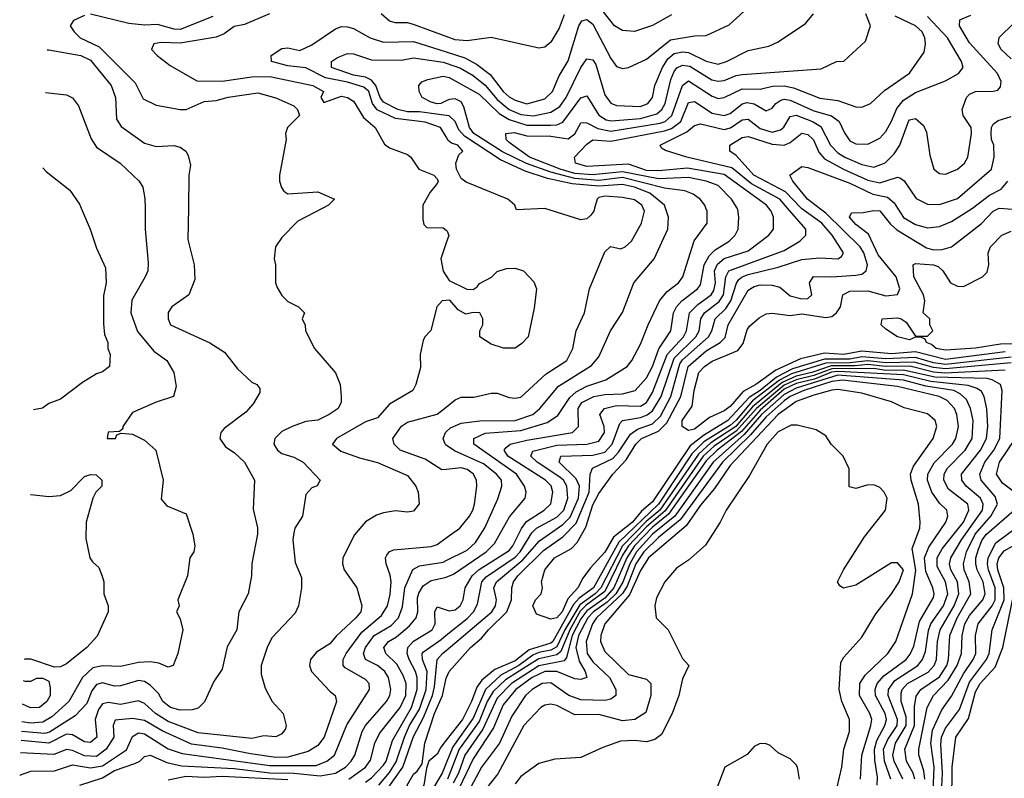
# Model space of a CAD drawing. Header units: inches. Extents: x 2348341 to 2479810, y 460419 to 613669.
# Tile 147 of 256: x 2348573 to 2351867, y 528093 to 530630. Entities that reach past the tile are written whole.
import ezdxf

# ---------------------------------------------------------------- set-up
doc = ezdxf.new("R2010")
doc.units = ezdxf.units.IN
doc.header["$MEASUREMENT"] = 0
for name, color, linetype in [('C3542', 7, 'Continuous'), ('C3543', 7, 'Continuous'), ('C3552', 7, 'Continuous'), ('C3553', 7, 'Continuous')]:
    doc.layers.add(name, color=color, linetype=linetype)

msp = doc.modelspace()

# ---------------------------------------------------------------- linework, layer by layer
at = {"layer": 'C3542', "color": 2}
for points, elevation in [([(2349586.6, 530000), (2349503.1, 529956.9), (2349450, 529902), (2349429, 529871), (2349424, 529830), (2349428.7, 529810), (2349428.7, 529750), (2349434.6, 529734.6), (2349450, 529708), (2349470, 529688), (2349506, 529670), (2349526, 529650), (2349518, 529630), (2349528, 529608), (2349528.7, 529590), (2349559, 529530), (2349629.4, 529449.4), (2349645.2, 529410), (2349649, 529370), (2349648.7, 529351.3), (2349638, 529330), (2349608.7, 529310), (2349570, 529290.7), (2349530, 529286.4), (2349484, 529270), (2349450, 529253), (2349426, 529230), (2349422.7, 529210), (2349435.1, 529190), (2349450, 529179.6), (2349490, 529167.3), (2349521.2, 529150), (2349578, 529090), (2349568.4, 529071.6), (2349550, 529064.7), (2349530, 529042), (2349519, 528970), (2349494, 528930), (2349490, 528914), (2349486.6, 528890), (2349494.5, 528814.5), (2349515.5, 528764.5), (2349516, 528730), (2349505.2, 528670), (2349494.2, 528645.8), (2349416.9, 528563.1), (2349400.7, 528530), (2349380.9, 528470), (2349380.9, 528440.9), (2349394, 528394), (2349418, 528350), (2349454, 528310), (2349464, 528270), (2349462, 528258), (2349450, 528242), (2349430, 528231.3), (2349390, 528234.8), (2349350, 528226), (2349170, 528245.3), (2349070, 528282.8), (2349027, 528310), (2348990, 528343.1), (2348970, 528352.2), (2348910, 528339.6), (2348870, 528346.5), (2348850, 528342), (2348836.5, 528323.5), (2348825.7, 528290), (2348831.1, 528230), (2348810, 528212.7), (2348790, 528215.3), (2348750, 528237.8), (2348730, 528240.2), (2348670, 528210.2), (2348577.5, 528219.8)], 126), ([(2349137.4, 530000), (2349135.5, 529895.5), (2349157.2, 529810), (2349158.6, 529761.4), (2349139, 529710), (2349082, 529670), (2349069.4, 529650.6), (2349069.3, 529629.3), (2349078, 529610), (2349209.4, 529549.4), (2349258.6, 529518.6), (2349302, 529462), (2349350, 529418), (2349366, 529410), (2349376.4, 529396.4), (2349376.4, 529383.6), (2349354.6, 529345.4), (2349330, 529318), (2349256.6, 529263.4), (2349246, 529250), (2349242.7, 529230), (2349261.6, 529201.6), (2349290, 529182.7), (2349325.2, 529150), (2349359, 529090), (2349353.6, 528993.6), (2349368.9, 528931.1), (2349369, 528910), (2349349.1, 528810.9), (2349348.7, 528770), (2349337.2, 528710), (2349306, 528650), (2349299, 528590), (2349267.5, 528532.5), (2349250, 528458), (2349222.9, 528417.1), (2349191.7, 528348.3), (2349170, 528327.3), (2349150, 528322), (2349110, 528321.3), (2349077.3, 528330), (2349052.4, 528350), (2349037.1, 528377.1), (2349010, 528404.9), (2348990, 528417), (2348970, 528420.3), (2348910, 528402.4), (2348890, 528401.6), (2348850, 528412), (2348830, 528406.4), (2348814.7, 528385.3), (2348797.1, 528342.9), (2348758.2, 528301.8), (2348673, 528247.1), (2348657.1, 528242.9), (2348578.6, 528250)], 130), ([(2348992.3, 530000), (2348992.7, 529930), (2349003.2, 529816.8), (2349001.2, 529790), (2348992.7, 529770), (2348947.9, 529692.1), (2348945.1, 529650), (2348967.2, 529587.2), (2349022, 529522), (2349065.2, 529490), (2349089, 529450), (2349096.5, 529403.5), (2349088, 529370), (2349030, 529351), (2348950, 529316), (2348918, 529270), (2348918, 529262), (2348907.3, 529252.7), (2348869.1, 529250.9), (2348866, 529230), (2348894, 529230), (2348898, 529242), (2348912.7, 529247.3), (2348950, 529244), (2348990, 529224), (2349029, 529190), (2349053.2, 529090), (2349046, 529026), (2349064.7, 529004.7), (2349130, 528978), (2349152.7, 528910), (2349159, 528870), (2349155.3, 528850), (2349142, 528830), (2349134, 528770), (2349102, 528690), (2349106, 528670), (2349098, 528650), (2349110, 528626), (2349119, 528590), (2349102, 528510), (2349086, 528470), (2349070, 528464.7), (2349038, 528478), (2349010, 528482), (2348970, 528480.3), (2348910, 528467.2), (2348850, 528469), (2348817.6, 528462.4), (2348783, 528430), (2348736.9, 528350), (2348681.1, 528298.9), (2348650, 528280.2), (2348610, 528277.8), (2348579.8, 528281.6)], 134), ([(2348778.5, 530000), (2348808.7, 529930), (2348830, 529866), (2348860.4, 529800.4), (2348862, 529750), (2348853.6, 529706.4), (2348852.9, 529612.9), (2348857.2, 529577.2), (2348868, 529550), (2348868, 529530), (2348875.3, 529510), (2348874, 529470), (2348850, 529452), (2348830, 529446), (2348783.2, 529416.8), (2348710, 529361), (2348670, 529346), (2348649.1, 529330.9), (2348619.5, 529324.8)], 138), ([(2349921.4, 530000), (2349922, 529962), (2349925.2, 529945.2), (2349935.3, 529935.3), (2349990, 529934), (2350000, 529925.7)], 122), ([(2350000, 529883.5), (2349982, 529830), (2349989.3, 529789.3), (2350000, 529773.1)], 122), ([(2350000, 529690.9), (2349986, 529690), (2349968, 529670), (2349948.9, 529591.1), (2349928, 529570), (2349923.1, 529556.9), (2349913.2, 529510), (2349913.6, 529466.4), (2349898, 529410), (2349888, 529390), (2349810, 529344), (2349770, 529299.1), (2349730, 529284.9), (2349633.2, 529230), (2349619, 529210), (2349647.2, 529187.2), (2349710, 529164.5), (2349770, 529149.3), (2349870, 529105.2), (2349898, 529070), (2349906, 529050), (2349909.1, 529010.9), (2349890, 528986), (2349870, 528982.8), (2349830, 528987.3), (2349790, 528980.7), (2349767, 528973), (2349729.4, 528950.6), (2349692.5, 528907.5), (2349654, 528830), (2349653.2, 528810), (2349659, 528790), (2349701.2, 528730), (2349718, 528670), (2349714, 528650), (2349698, 528630), (2349631.3, 528568.7), (2349610, 528542.8), (2349565.6, 528514.4), (2349546, 528490), (2349542.7, 528470), (2349549, 528450), (2349610, 528384), (2349628.7, 528370), (2349633.2, 528350), (2349591.5, 528230), (2349570, 528203), (2349537.8, 528182.2), (2349470, 528164.1), (2349430, 528162.7), (2349345.6, 528174.4), (2349250, 528193.8), (2349147.3, 528207.3), (2349050, 528251.3), (2348990, 528286), (2348950, 528292.6), (2348892.3, 528287.7), (2348886, 528270), (2348888.2, 528230), (2348862.3, 528190), (2348830, 528166.2), (2348790, 528168.3), (2348750, 528185.5), (2348730, 528188.9), (2348687.6, 528172.4), (2348575.9, 528178.5)], 122), ([(2350000, 529126.2), (2349984.7, 529124.7), (2349930, 529160.5), (2349846, 529190), (2349825.2, 529210), (2349821.2, 529230), (2349849.8, 529270.2), (2349870, 529283.8), (2349969.7, 529310.3), (2350000, 529334.8)], 118), ([(2350000, 529207.3), (2349996.2, 529210), (2349989.6, 529230), (2349997.6, 529250), (2350000, 529252.2)], 114), ([(2348608.8, 529042.6), (2348610, 529042.7), (2348670, 529036), (2348710, 529039), (2348744, 529056), (2348790, 529102), (2348810, 529108.7), (2348828.4, 529108.4), (2348848, 529090), (2348848, 529070), (2348828, 529050), (2348818, 529030), (2348795.3, 528950), (2348794.6, 528894.6), (2348808, 528830), (2348816.4, 528816.4), (2348838, 528798), (2348849.1, 528769.1), (2348854, 528750), (2348854, 528710), (2348869.2, 528670), (2348869.3, 528650), (2348831.9, 528568.1), (2348797.2, 528530), (2348730, 528476), (2348710, 528466), (2348690, 528464.7), (2348610, 528491.3), (2348590, 528491.3), (2348587.8, 528489.9)], 138), ([(2348573, 528102.3), (2348575.9, 528104.1), (2348610, 528116.4), (2348690, 528118), (2348750, 528137.8), (2348810, 528127.5), (2348850, 528135), (2348930, 528188.4), (2348950, 528233), (2348970, 528245.3), (2348990, 528241.5), (2349070, 528191.6), (2349116.3, 528176.3), (2349410, 528135.5), (2349564.7, 528135.3), (2349600.9, 528150), (2349625.6, 528170), (2349667.7, 528272.3), (2349743.7, 528390), (2349742, 528410), (2349730, 528423.7), (2349662, 528462), (2349655.1, 528470), (2349655.4, 528490), (2349665.4, 528510), (2349718.1, 528581.9), (2349783, 528637), (2349804, 528670), (2349812.7, 528707.3), (2349815.8, 528750), (2349812.9, 528772.9), (2349799.3, 528810), (2349797.2, 528830), (2349800.9, 528839.1), (2349808.7, 528850), (2349823.3, 528856.7), (2349950, 528868.5), (2349970, 528874.9), (2350000, 528896.9)], 118), ([(2348774, 528070), (2348850, 528094.9), (2348890, 528118.8), (2348958, 528142), (2348974.5, 528150), (2348990, 528165.5), (2349010, 528170.4), (2349065.6, 528145.6), (2349114.6, 528134.6), (2349290, 528125.5), (2349410, 528111.3), (2349489.6, 528109.6), (2349578.7, 528101.3), (2349630, 528110.2), (2349662.4, 528130), (2349682.4, 528150), (2349694.3, 528170), (2349718.9, 528250), (2349729.7, 528270), (2349800.5, 528350), (2349811.5, 528370), (2349815.1, 528390), (2349806.6, 528430), (2349794.7, 528450), (2349770, 528469.7), (2349729.4, 528490), (2349723, 528510), (2349729.8, 528530), (2349758.9, 528570), (2349816.1, 528603.9), (2349840.4, 528630), (2349854.1, 528665.9), (2349861.5, 528730), (2349888.5, 528791.6), (2349910, 528803.7), (2349990, 528816), (2350000, 528821.1)], 114), ([(2349673.6, 528090), (2349729.7, 528130), (2349746.5, 528153.5), (2349761.1, 528210), (2349777, 528243), (2349846, 528330), (2349864.8, 528370), (2349866.2, 528410), (2349856.4, 528436.4), (2349834.3, 528474.3), (2349797.6, 528510), (2349791.6, 528530), (2349807.3, 528550), (2349833.7, 528566.3), (2349876.8, 528603.2), (2349898.9, 528630), (2349904.8, 528650), (2349903.8, 528696.2), (2349908, 528712), (2349923.2, 528736.8), (2349950, 528754.3), (2349995.8, 528764.2), (2350000, 528765.9)], 110), ([(2349730, 528080.2), (2349750, 528094), (2349790, 528136.5), (2349799.3, 528150), (2349820.6, 528219.4), (2349884, 528330), (2349902.3, 528390), (2349902.8, 528430), (2349897.6, 528450), (2349875.6, 528490), (2349869.7, 528510), (2349871.2, 528530), (2349890, 528551.8), (2349953, 528590), (2349962.4, 528610), (2349962, 528650), (2349970, 528666), (2350000, 528656)], 106), ([(2349774, 528070), (2349810, 528112.4), (2349832.4, 528147.6), (2349860.6, 528230), (2349877.3, 528270), (2349910, 528324.6), (2349932.5, 528390), (2349936.2, 528450), (2349920.3, 528490), (2349919.8, 528510), (2349923.8, 528516.2), (2349982.6, 528557.4), (2350000, 528571.4)], 102), ([(2349794.7, 528045.3), (2349854.8, 528130), (2349890, 528232.2), (2349923.6, 528296.4), (2349953.6, 528370), (2349960.8, 528399.2), (2349969.8, 528490.2), (2349987.6, 528510), (2350000, 528520.5)], 98), ([(2348585.1, 528420.4), (2348590, 528418), (2348610, 528418), (2348630, 528428), (2348650, 528428), (2348670, 528418), (2348675.5, 528395.5), (2348674.5, 528370), (2348663.7, 528350), (2348639, 528330), (2348608.9, 528328.9), (2348582.1, 528340.4)], 138), ([(2350000, 528220.2), (2349982.4, 528197.6), (2349970, 528173.2), (2349942, 528150), (2349933.7, 528126.3), (2349925.5, 528070), (2349910, 528049.7), (2349886.3, 528046.3), (2349873.2, 528053.2), (2349869.6, 528070), (2349890, 528106.8), (2349903.2, 528116.8), (2349919, 528141), (2349927.8, 528210), (2349960.8, 528310), (2349987, 528370), (2350000, 528428.2)], 94), ([(2350000, 528143.2), (2349986.7, 528110), (2349910, 527983.1)], 98), ([(2349070, 528088), (2349130, 528099.7), (2349190, 528096.5), (2349250, 528100.1), (2349470, 528089)], 110)]:
    msp.add_lwpolyline(points, dxfattribs=dict(at, elevation=elevation))
at = {"layer": 'C3543', "color": 2}
for points, elevation in [([(2348790, 530644.4), (2348752.5, 530627.5), (2348742, 530610), (2348755.1, 530590), (2348775.1, 530570), (2348839.4, 530539.4), (2348959.3, 530419.3), (2348985.6, 530365.6), (2349030, 530344), (2349109.4, 530329.4), (2349130, 530329.6), (2349190, 530357), (2349230, 530359.5), (2349270, 530371.3), (2349370, 530386), (2349430, 530369), (2349490, 530342), (2349502, 530330), (2349508.7, 530310), (2349468.7, 530270), (2349462, 530250), (2349464, 530230), (2349442, 530110), (2349442, 530090), (2349448.4, 530068.4), (2349456.4, 530056.4), (2349470, 530048), (2349570, 530054), (2349626, 530030), (2349606, 530010), (2349586.6, 530000)], 126), ([(2349218.7, 530641.3), (2349110, 530597.4), (2349090, 530598), (2349033.7, 530613.7), (2348990, 530612.4), (2348937.8, 530617.8), (2348810, 530648.4)], 126), ([(2349408.7, 530650), (2349325.6, 530614.4), (2349290, 530607.3), (2349257, 530583), (2349230, 530571.8), (2349110, 530552.2), (2349045.8, 530554.2), (2349022, 530550), (2349014, 530530), (2349032.7, 530510), (2349076.6, 530476.6), (2349165.4, 530425.4), (2349250, 530424.2), (2349350, 530438.8), (2349410, 530440.3), (2349553.2, 530410), (2349589.2, 530390), (2349580.7, 530370), (2349590, 530353.2), (2349650, 530374), (2349669.6, 530369.6), (2349690, 530357.2), (2349723, 530303), (2349762, 530270), (2349793.6, 530213.6), (2349810, 530202), (2349870, 530179), (2349882, 530170), (2349908, 530130), (2349958, 530110), (2349970, 530098), (2349973.2, 530090), (2349970, 530082), (2349946.3, 530053.7), (2349921.2, 530010), (2349921.4, 530000)], 122), ([(2350000, 530573.6), (2349890, 530614), (2349870, 530619.5), (2349830, 530619.3), (2349810, 530625.5), (2349782, 530650)], 122), ([(2350000, 530237.9), (2349980.7, 530270), (2349930, 530287.1), (2349830, 530299.8), (2349768.7, 530328.7), (2349753.2, 530350), (2349740.8, 530390), (2349724.8, 530404.8), (2349670, 530421.3), (2349596.2, 530436.2), (2349530, 530469.7), (2349470, 530475.6), (2349415.3, 530490), (2349414, 530510), (2349450, 530533.4), (2349470, 530536.3), (2349510, 530527.3), (2349550, 530546), (2349630, 530599.1), (2349650, 530607.7), (2349670, 530606), (2349690, 530600.5), (2349746, 530570), (2349790, 530554.9), (2349890, 530556.9), (2350000, 530522.2)], 118), ([(2348665.3, 530529.2), (2348670, 530529.2), (2348778, 530510), (2348810, 530494.5), (2348878.7, 530410), (2348893.3, 530370), (2348897.4, 530297.4), (2348912.5, 530272.5), (2348990, 530217), (2349030, 530206.6), (2349089.1, 530209.1), (2349110, 530204), (2349128.7, 530190), (2349136.5, 530176.5), (2349144, 530144), (2349139.3, 530110), (2349137.4, 530000)], 130), ([(2350000, 530309.7), (2349910, 530321.8), (2349870, 530322.2), (2349838.4, 530330), (2349790, 530354), (2349778.8, 530370), (2349764, 530410), (2349750, 530427.7), (2349730, 530438.2), (2349690, 530445), (2349616, 530470), (2349616, 530490), (2349636.1, 530503.9), (2349670, 530517.6), (2349690, 530515.8), (2349750, 530496.5), (2349850, 530495.3), (2349890, 530502.6), (2349990, 530488.1), (2350000, 530484.6)], 114), ([(2350000, 530358.4), (2349982, 530350), (2349970, 530348.6), (2349950, 530354.5), (2349919, 530370), (2349909, 530390), (2349908, 530410), (2349918, 530422), (2349938, 530430), (2349990, 530441.1), (2350000, 530439.3)], 110), ([(2348659.9, 530386.9), (2348730, 530379), (2348750, 530369), (2348770, 530342), (2348812.1, 530232.1), (2348830, 530204), (2348909, 530150), (2348973.2, 530090), (2348985.2, 530070), (2348992.1, 530032.1), (2348992.3, 530000)], 134), ([(2348650.3, 530134.6), (2348662, 530122), (2348740.4, 530060.4), (2348772.9, 530012.9), (2348778.5, 530000)], 138)]:
    msp.add_lwpolyline(points, dxfattribs=dict(at, elevation=elevation))
at = {"layer": 'C3552', "color": 2}
for points, elevation in [([(2350000, 528765.9), (2350024, 528776), (2350133.3, 528850), (2350161.5, 528878.5), (2350212.1, 528967.9), (2350263.7, 529030), (2350267.3, 529050), (2350261.6, 529070), (2350235.4, 529110), (2350092, 529210), (2350092.3, 529230), (2350130, 529247.2), (2350250, 529256.5), (2350337.4, 529282.6), (2350373.1, 529306.9), (2350413, 529367), (2350434.4, 529385.6), (2350470, 529404.7), (2350534.3, 529425.7), (2350605.2, 529470), (2350620.9, 529490), (2350650, 529544.7), (2350675.1, 529610), (2350713.6, 529690), (2350739.4, 529720.6), (2350777, 529750), (2350791.6, 529770), (2350829.7, 529890.3), (2350872.7, 529950), (2350872.7, 529990), (2350868.9, 530000)], 110), ([(2350000, 528520.5), (2350152.6, 528650), (2350165.1, 528670), (2350168.2, 528690), (2350159.7, 528730), (2350168.4, 528750), (2350256.7, 528823.3), (2350312.3, 528887.7), (2350390, 528941.6), (2350414.1, 528965.9), (2350442.9, 529030), (2350445.8, 529070), (2350434.1, 529094.1), (2350377.6, 529150), (2350383.7, 529170), (2350490, 529173.8), (2350530, 529183.5), (2350555.5, 529210), (2350580.9, 529279.1), (2350589.4, 529290), (2350650, 529300.2), (2350671.7, 529308.3), (2350690, 529321.5), (2350718.6, 529370), (2350762.2, 529497.8), (2350834.8, 529570), (2350845.6, 529590), (2350852.1, 529630), (2350864.4, 529650), (2350912.6, 529687.4), (2350928, 529710), (2350935.8, 529770), (2350945.1, 529790), (2351130, 529858), (2351182.7, 529890), (2351202.7, 529910), (2351202.7, 529930), (2351142, 530000)], 98), ([(2350000, 529334.8), (2350030, 529359.1), (2350050, 529368), (2350091.9, 529368.1), (2350150, 529380.7), (2350170, 529380.7), (2350210, 529366.8), (2350230, 529364), (2350250, 529367.3), (2350334.6, 529445.4), (2350403.7, 529490), (2350423.7, 529530), (2350434.5, 529590), (2350462.9, 529650), (2350479.3, 529730), (2350530, 529854), (2350548.9, 529871.1), (2350583.5, 529863.5), (2350599, 529870), (2350619.3, 529890), (2350653.6, 529950), (2350662.9, 529990), (2350658.4, 530000)], 118), ([(2350000, 528656), (2350010, 528652.7), (2350030, 528656.4), (2350047, 528670), (2350056.9, 528690), (2350063.5, 528730), (2350086.9, 528770), (2350110, 528791.2), (2350210, 528854.3), (2350223.1, 528870), (2350251.3, 528928.7), (2350268.2, 528951.8), (2350327, 528990), (2350350, 529011), (2350356.9, 529050), (2350350.7, 529070.7), (2350331.5, 529090), (2350206.3, 529170), (2350194, 529190), (2350200.1, 529199.9), (2350214, 529210), (2350270, 529223.8), (2350422.7, 529250), (2350442.9, 529270), (2350441.1, 529330), (2350453.6, 529350), (2350494, 529370), (2350530, 529376.2), (2350590, 529378.5), (2350632, 529390), (2350670, 529432.4), (2350689.8, 529470), (2350711.2, 529528.8), (2350751.2, 529590), (2350759.7, 529650), (2350769.7, 529670), (2350787.6, 529690), (2350840.5, 529730), (2350850, 529743), (2350863.1, 529810), (2350879.4, 529840.6), (2350899.8, 529860.2), (2350946.6, 529890), (2350966, 529910), (2350976, 529930), (2350979.3, 529970), (2350975.9, 529995.9), (2350973.3, 530000)], 106), ([(2350000, 528428.2), (2350000.4, 528430), (2350010, 528450.6), (2350081.6, 528530), (2350118.4, 528561.6), (2350141.1, 528590), (2350202.7, 528650), (2350218.5, 528690), (2350219.1, 528730), (2350224.4, 528750), (2350239.8, 528770), (2350325.4, 528854.6), (2350390, 528900.8), (2350434.1, 528945.9), (2350477.7, 529050), (2350481.1, 529110), (2350489.6, 529130), (2350557.6, 529162.4), (2350576.7, 529183.3), (2350615.9, 529244.1), (2350639.5, 529260.4), (2350690, 529278.8), (2350716.3, 529303.7), (2350751.5, 529370), (2350781, 529479), (2350790, 529492.8), (2350877.3, 529570), (2350888.7, 529590), (2350899.1, 529630), (2350935.2, 529664.8), (2350952.3, 529690), (2350970.7, 529749.3), (2350979.2, 529760.8), (2350989.9, 529770.1), (2351010, 529777.5), (2351110, 529802), (2351190, 529827.8), (2351250, 529834), (2351310, 529830.8), (2351322, 529838), (2351329.2, 529850), (2351291.2, 529910), (2351256, 529950), (2351190, 529997.6), (2351187.6, 530000)], 94), ([(2350000, 529252.2), (2350014.6, 529265.4), (2350050, 529280.3), (2350111.8, 529288.2), (2350230, 529290.2), (2350289.4, 529310), (2350313.3, 529330), (2350375.3, 529404.7), (2350485.9, 529474.1), (2350510, 529502.8), (2350549.4, 529590), (2350590, 529651), (2350627, 529750), (2350695.1, 529830), (2350740.9, 529930), (2350743.7, 529970), (2350733.1, 530000)], 114), ([(2350000, 528571.4), (2350070, 528627.8), (2350091, 528650), (2350104.8, 528675.2), (2350118.7, 528750), (2350133.1, 528766.9), (2350230, 528832.1), (2350247.1, 528850), (2350286.6, 528913.4), (2350302, 528930), (2350370, 528966.2), (2350393.6, 528990), (2350406.6, 529030), (2350403.1, 529070), (2350392, 529090), (2350380.3, 529100.4), (2350303.6, 529150), (2350282.4, 529170), (2350290, 529186.8), (2350370, 529206.8), (2350469.8, 529210.2), (2350510, 529220.3), (2350529.7, 529250), (2350528, 529270), (2350514, 529310), (2350529.3, 529330), (2350570, 529339.7), (2350650, 529338), (2350669.8, 529350.2), (2350690, 529383.8), (2350738.6, 529510), (2350794.2, 529570), (2350803.9, 529590), (2350813.7, 529650), (2350842, 529678), (2350886.6, 529710), (2350895.4, 529724.6), (2350900.3, 529750), (2350897.8, 529790), (2350907.3, 529812.7), (2350930, 529831.3), (2351010, 529856.9), (2351079.3, 529910), (2351094.5, 529930), (2351094.5, 529970), (2351087, 529990), (2351079.4, 530000)], 102), ([(2350496.3, 530000), (2350493.4, 529990), (2350483.5, 529976.5), (2350470, 529964.7), (2350450, 529960.4), (2350330, 529998.5), (2350234.6, 529994.6), (2350232.6, 530000)], 118), ([(2351890, 529501.9), (2351670, 529477), (2351630, 529482.7), (2351570, 529500.8), (2351470, 529495.9), (2351390, 529502.8), (2351350, 529495.2), (2351265.3, 529494.7), (2351158.1, 529461.9), (2351105.3, 529434.7), (2351050, 529389.5), (2351013.2, 529366.8), (2350942.3, 529290), (2350860.3, 529239.7), (2350815.4, 529204.6), (2350690, 529017.2), (2350653.5, 528986.5), (2350622.6, 528950), (2350560, 528900), (2350530, 528849.7), (2350482.8, 528797.2), (2350457.3, 528762.7), (2350440.4, 528730), (2350406.3, 528693.7), (2350388, 528650), (2350370, 528629.7), (2350350, 528625.2), (2350302, 528642), (2350289.3, 528669.3), (2350298, 528690), (2350318, 528710), (2350322, 528730), (2350319, 528750), (2350329.5, 528790), (2350362, 528830), (2350418.6, 528861.4), (2350438, 528882), (2350467.3, 528932.7), (2350490, 529008), (2350510, 529046), (2350557.6, 529110), (2350602.2, 529157.8), (2350633.7, 529210), (2350653.6, 529230), (2350710, 529254), (2350737.8, 529282.2), (2350784.8, 529370), (2350808.9, 529470), (2350870, 529522.2), (2350916.2, 529550), (2350932.8, 529567.2), (2350942.6, 529610), (2351010, 529725.5), (2351030, 529738), (2351050, 529743.1), (2351090, 529742.4), (2351116.1, 529736.1), (2351150, 529706.4), (2351190, 529697.1), (2351210, 529697.3), (2351222.7, 529710), (2351215.1, 529750), (2351228.2, 529771.8), (2351290, 529770.3), (2351370, 529775.6), (2351390, 529779.5), (2351404.5, 529790), (2351409.6, 529810.4), (2351396.8, 529850), (2351384.4, 529870), (2351270, 529982.7), (2351247.4, 530000)], 90), ([(2351870, 529519.4), (2351670, 529493.9), (2351570, 529519.6), (2351490, 529512.6), (2351390, 529521.6), (2351330.1, 529509.9), (2351265, 529515), (2351184.6, 529495.4), (2351102.1, 529457.9), (2351035.3, 529410), (2350993, 529387), (2350950, 529336.2), (2350930, 529321.6), (2350880.4, 529299.6), (2350830, 529260.7), (2350810, 529256), (2350789.4, 529269.4), (2350789.6, 529289.6), (2350822.5, 529337.5), (2350829.8, 529390), (2350845.1, 529450), (2350863.6, 529470), (2350890, 529488.5), (2350975.8, 529524.2), (2350993, 529547), (2351007, 529593), (2351014.9, 529605.1), (2351046.5, 529633.5), (2351070, 529646), (2351090, 529648.5), (2351150, 529640.3), (2351190, 529646.5), (2351270, 529634), (2351290, 529638), (2351305.6, 529650), (2351318.7, 529670), (2351326.6, 529710), (2351350, 529722.4), (2351410, 529723.6), (2351470, 529706.4), (2351510, 529711.3), (2351517, 529730), (2351505.6, 529770), (2351444.3, 529844.3), (2351412.4, 529912.4), (2351370, 529945.1), (2351349.5, 529970), (2351355.3, 529984.7), (2351395.1, 529984.9), (2351430, 529992.4), (2351450, 529990.4), (2351486.4, 529946.4), (2351507.7, 529927.7), (2351607, 529867), (2351630, 529860.8), (2351658.7, 529861.3), (2351690, 529870.5), (2351790, 529948.2), (2351829.8, 529990.2), (2351850, 529999.6), (2351970.9, 529990.9)], 86), ([(2351509.7, 530000), (2351530, 529968.8), (2351570, 529945.3), (2351610, 529934), (2351650, 529938.4), (2351690, 529955.3), (2351760.3, 529999.7), (2351760.7, 530000)], 90), ([(2350000, 529925.7), (2350003.1, 529923.1), (2350008.4, 529908.4), (2350000, 529883.5)], 122), ([(2351910, 529546.5), (2351854.6, 529545.4), (2351770, 529531.8), (2351670, 529524.7), (2351639, 529530), (2351623.6, 529543.6), (2351606, 529550), (2351602, 529562), (2351588, 529568), (2351570, 529568.7), (2351550, 529559), (2351510, 529569), (2351470, 529595.3), (2351455.3, 529610), (2351458, 529630), (2351510, 529633), (2351522, 529630), (2351538, 529618), (2351570, 529572), (2351610, 529572), (2351628, 529590), (2351618, 529610), (2351618, 529630), (2351595.3, 529650), (2351600.9, 529690), (2351597, 529710), (2351564.2, 529770), (2351562, 529810), (2351570, 529814.8), (2351629.6, 529810.4), (2351645.2, 529805.2), (2351660.7, 529790), (2351686.8, 529750), (2351710, 529739.3), (2351730, 529738), (2351794, 529770), (2351810, 529786), (2351815.1, 529810), (2351813.2, 529850), (2351821.2, 529870), (2351859, 529910), (2351890, 529922.8)], 82), ([(2350000, 529773.1), (2350010, 529758), (2350068.4, 529728.4), (2350090, 529728), (2350103.6, 529736.4), (2350111.6, 529748.4), (2350150.9, 529769.1), (2350170, 529788), (2350202, 529798), (2350230, 529799), (2350258, 529790), (2350293.2, 529753.2), (2350302, 529730), (2350294.6, 529665.4), (2350274, 529570), (2350252.9, 529547.1), (2350230, 529531.3), (2350191.1, 529531.1), (2350150, 529544.7), (2350112, 529570), (2350112, 529590), (2350122, 529610), (2350122, 529630), (2350112, 529650), (2350090, 529651.3), (2350065.4, 529645.4), (2350039.6, 529659.6), (2350011.6, 529691.6), (2350000, 529690.9)], 122), ([(2351890, 529482.7), (2351670, 529461.9), (2351630, 529466.8), (2351564.9, 529484.9), (2351470, 529482.2), (2351410, 529489.3), (2351350, 529482.6), (2351270, 529481.2), (2351154.7, 529445.3), (2351115.1, 529424.9), (2351024.8, 529355.2), (2350970, 529290.5), (2350950, 529273.1), (2350862.2, 529217.8), (2350821.9, 529178.1), (2350710, 529009.3), (2350577.2, 528882.8), (2350492.1, 528730), (2350444.1, 528695.9), (2350425.6, 528674.4), (2350356.1, 528550), (2350350, 528544.7), (2350277, 528523), (2350230, 528486.1), (2350163, 528457), (2350118.5, 528421.5), (2350101.9, 528398.1), (2350084.5, 528350), (2350054.2, 528290), (2350000, 528220.2)], 94), ([(2351870, 529457.5), (2351667.5, 529447.5), (2351630, 529451.1), (2351551.3, 529471.3), (2351469.9, 529469.9), (2351410, 529476.8), (2351367.8, 529472.2), (2351287.2, 529472.8), (2351223.2, 529450), (2351170, 529438.3), (2351123.2, 529416.8), (2351024.4, 529335.6), (2350969, 529270), (2350885.1, 529214.9), (2350843.3, 529176.7), (2350714, 528990), (2350668.3, 528951.7), (2350589.8, 528870.2), (2350517.3, 528730), (2350497.7, 528710), (2350446.4, 528673.6), (2350396.6, 528590), (2350370, 528533), (2350350, 528521.2), (2350310, 528513.5), (2350290, 528504.6), (2350242.9, 528470), (2350182.4, 528437.6), (2350131.7, 528390), (2350090, 528293.7), (2350022, 528198), (2350000, 528143.2)], 98), ([(2351567.1, 528090), (2351561.4, 528110), (2351539.8, 528150), (2351534, 528190), (2351566.4, 528270), (2351566.6, 528333.4), (2351572.1, 528367.9), (2351587.6, 528390), (2351650, 528432.8), (2351674.4, 528470), (2351679.8, 528490), (2351684.8, 528570), (2351709, 528630), (2351754.5, 528710), (2351749.8, 528749.8), (2351733.1, 528790), (2351730.8, 528810), (2351739.8, 528850), (2351769, 528910), (2351821.4, 528970), (2351844.4, 529010), (2351835.8, 529035.8), (2351789.7, 529090), (2351785.4, 529110), (2351801.5, 529150), (2351832, 529190), (2351852.1, 529230), (2351859.7, 529390), (2351854, 529410), (2351825.9, 529425.9), (2351809.8, 529429.8), (2351634.8, 529434.8), (2351530, 529458.3), (2351470, 529457.4), (2351430, 529463.5), (2351290, 529462.3), (2351230, 529439.8), (2351170, 529426.1), (2351130, 529408.1), (2351037.4, 529330), (2350970, 529254.1), (2350896.6, 529203.4), (2350859.8, 529170), (2350732.1, 528987.9), (2350670, 528933.8), (2350609.6, 528870), (2350590, 528839.4), (2350530, 528718.1), (2350467.9, 528672.1), (2350448.5, 528651.5), (2350413.1, 528590), (2350382.8, 528517.2), (2350370, 528506.2), (2350310, 528492.1), (2350290, 528480.8), (2350198, 528422), (2350157, 528383), (2350136.8, 528350), (2350110, 528283.1), (2350043.7, 528190), (2350004.1, 528090)], 102), ([(2351527.8, 528090), (2351498.4, 528150), (2351493.6, 528170), (2351503.2, 528210), (2351538.8, 528270), (2351538, 528298), (2351522.2, 528350), (2351521.8, 528378.2), (2351525.1, 528390), (2351542.6, 528410), (2351611.8, 528448.2), (2351632.1, 528470), (2351639.8, 528490), (2351643.5, 528550), (2351651.8, 528590), (2351699, 528670), (2351714.4, 528710), (2351709.8, 528750), (2351687.8, 528790), (2351683.1, 528810), (2351687.4, 528830), (2351723.5, 528890), (2351793.8, 528990), (2351796.4, 529010), (2351787.1, 529030), (2351738.7, 529070), (2351724.7, 529090), (2351723.5, 529110), (2351787.2, 529190), (2351807.4, 529230), (2351812, 529270), (2351808.5, 529328.5), (2351799.7, 529370), (2351790, 529386.6), (2351776.2, 529396.2), (2351746.4, 529406.4), (2351620.6, 529420.6), (2351530, 529442.8), (2351310, 529453.8), (2351289, 529451), (2351231.8, 529428.2), (2351170, 529413.2), (2351130, 529393.9), (2351050, 529324.3), (2350987.3, 529252.7), (2350906.1, 529190), (2350870, 529154.7), (2350744, 528976), (2350690, 528932.5), (2350630.1, 528869.9), (2350603.6, 528830), (2350560.4, 528730), (2350530, 528695.9), (2350470, 528653.1), (2350450, 528626.5), (2350421.3, 528570), (2350402.8, 528497.2), (2350394, 528486), (2350310, 528468.6), (2350217.8, 528410), (2350170, 528360.8), (2350122.2, 528257.8), (2350062.5, 528170), (2350040.8, 528110), (2350023.1, 528076.9)], 106), ([(2351486.8, 528090), (2351466, 528150), (2351462.9, 528190), (2351477, 528223), (2351507.9, 528270), (2351509.8, 528290), (2351478.8, 528370), (2351479.3, 528390), (2351500.2, 528419.8), (2351577.4, 528470), (2351593.5, 528490), (2351603, 528517), (2351613, 528587), (2351620.8, 528610), (2351663.8, 528670), (2351677.4, 528710), (2351669.8, 528749.8), (2351641.7, 528801.7), (2351642, 528830), (2351659.4, 528860.6), (2351729.8, 528950), (2351748.4, 528990), (2351744.7, 529010), (2351680.5, 529060.5), (2351664.4, 529090), (2351665.7, 529110), (2351676.9, 529130), (2351736.4, 529190), (2351759.7, 529230), (2351762.2, 529290), (2351753.7, 529330), (2351739.8, 529359.8), (2351719.2, 529379.2), (2351698.4, 529390), (2351604.5, 529404.5), (2351530, 529424.7), (2351310, 529441.3), (2351170, 529397.9), (2351130, 529376.7), (2351055, 529310), (2350996.9, 529243.1), (2350893.2, 529150), (2350764.1, 528970), (2350690, 528909.1), (2350636.8, 528850), (2350613.6, 528810), (2350591.1, 528748.9), (2350566.9, 528710), (2350537.8, 528682.2), (2350492.4, 528650), (2350474.1, 528630), (2350442.8, 528570), (2350433.2, 528530), (2350444.4, 528484.4), (2350464.4, 528450), (2350470.3, 528429.7), (2350450, 528423.6), (2350430, 528425.1), (2350369.8, 528449.8), (2350330, 528450.5), (2350286.9, 528430), (2350232.6, 528390), (2350190, 528338.7), (2350158.2, 528261.7), (2350090, 528158), (2350042.1, 528057.9)], 110), ([(2351441.7, 528070), (2351443.1, 528096.9), (2351433.6, 528153.6), (2351432.8, 528190), (2351440.8, 528219.2), (2351467.6, 528270), (2351472.8, 528290), (2351468.7, 528310), (2351435.6, 528370), (2351434.5, 528390), (2351441.7, 528410), (2351463.9, 528436.1), (2351538, 528490), (2351552.3, 528507.7), (2351564.7, 528535.3), (2351583.1, 528616.9), (2351630, 528698), (2351632.4, 528710), (2351628, 528730), (2351604.8, 528784.8), (2351600.3, 528830), (2351614.5, 528865.5), (2351671.5, 528950), (2351678.4, 528970), (2351674.5, 528990), (2351650, 529013.6), (2351624.4, 529050), (2351609.7, 529090), (2351611.1, 529110), (2351632.4, 529147.6), (2351693, 529210), (2351704.7, 529230), (2351713.7, 529270), (2351708.2, 529310), (2351699.7, 529330), (2351676, 529356), (2351649.2, 529370), (2351510, 529403.2), (2351325, 529425), (2351290, 529420.4), (2351196.5, 529390), (2351150.2, 529370), (2351130, 529355.6), (2351070, 529301.9), (2351017.8, 529242.2), (2350924, 529150), (2350782.4, 528957.6), (2350710, 528898), (2350660.8, 528850), (2350634.2, 528810), (2350604.8, 528735.2), (2350589.4, 528710.6), (2350503, 528630), (2350489.4, 528610), (2350467.7, 528550), (2350471.4, 528510), (2350490, 528482.3), (2350545.7, 528430), (2350567.7, 528390), (2350566.8, 528370), (2350550, 528358), (2350530, 528353.6), (2350450, 528355.8), (2350410, 528369.7), (2350350, 528412.2), (2350320.7, 528410), (2350287, 528390), (2350264.9, 528370), (2350219.3, 528300.7), (2350177.7, 528210), (2350118.3, 528130), (2350064.4, 528030)], 114), ([(2351386.3, 528090), (2351389.7, 528170), (2351420.4, 528270), (2351423.5, 528290), (2351417.4, 528310), (2351382.6, 528370), (2351384, 528410), (2351401.8, 528438.2), (2351477.6, 528510), (2351504.5, 528550), (2351559.7, 528710), (2351571.4, 528788.6), (2351558.6, 528861.4), (2351583.7, 528930), (2351585.2, 528950), (2351579.6, 529010), (2351554.7, 529090), (2351553.3, 529110), (2351562.6, 529137.4), (2351629.4, 529230), (2351640.9, 529270), (2351635.1, 529290), (2351610, 529311.8), (2351531.8, 529331.8), (2351490, 529352), (2351390, 529380.7), (2351310, 529393.1), (2351290, 529391.6), (2351230, 529374.5), (2351170, 529352.8), (2351110, 529309.8), (2350950, 529139.1), (2350897.7, 529062.3), (2350850, 529006.6), (2350802.3, 528937.7), (2350676.5, 528830), (2350650, 528787.6), (2350613.4, 528706.6), (2350530, 528609.3), (2350517.4, 528570), (2350515.8, 528550), (2350530, 528517.3), (2350610, 528440.3), (2350670, 528424.4), (2350684.4, 528410), (2350684.6, 528370), (2350667.2, 528312.8), (2350631, 528290), (2350590, 528285.4), (2350510, 528306), (2350430, 528305.4), (2350370, 528336.9), (2350350, 528340.7), (2350330, 528338), (2350316, 528330), (2350259.3, 528270), (2350172.4, 528107.6), (2350130, 528054.5)], 118), ([(2351299.6, 528030), (2351323.6, 528130), (2351329.6, 528190), (2351349.4, 528250), (2351349.3, 528290), (2351322.9, 528350), (2351314, 528390), (2351320.2, 528479.8), (2351330, 528498), (2351390, 528564.7), (2351437.2, 528642.8), (2351489.3, 528710), (2351515.6, 528750), (2351529.4, 528790), (2351510, 528813.6), (2351490, 528814), (2351370, 528739), (2351328.9, 528728.9), (2351316.4, 528736.4), (2351308.7, 528750), (2351329, 528790), (2351399.1, 528900.9), (2351469.2, 528990), (2351475.1, 529030), (2351465.2, 529050), (2351450, 529065.2), (2351430, 529074), (2351406.4, 529073.6), (2351370, 529062), (2351347.3, 529067.3), (2351348.4, 529128.4), (2351328, 529170), (2351288, 529210), (2351270, 529238), (2351238, 529258), (2351173.6, 529273.6), (2351153.6, 529273.6), (2351110, 529252), (2351074, 529210), (2351014, 529106), (2350936, 528990), (2350916, 528950), (2350866.8, 528873.2), (2350810, 528822), (2350770, 528795.3), (2350731.3, 528750), (2350703.5, 528696.5), (2350698, 528670), (2350702, 528630), (2350742, 528590), (2350790, 528494), (2350812, 528470), (2350790, 528426), (2350778, 528370), (2350756, 528310), (2350720.5, 528239.5), (2350697.5, 528222.5), (2350670, 528215.1), (2350630, 528219.5), (2350583.4, 528216.6), (2350523.5, 528196.5), (2350450, 528162), (2350363.5, 528156.5), (2350310, 528142), (2350250, 528099), (2350230, 528074)], 122), ([(2351900.7, 529050), (2351860.5, 529080.5), (2351841.1, 529110), (2351851.1, 529150), (2351904, 529230)], 98), ([(2350000, 528821.1), (2350070, 528856.5), (2350098.3, 528881.7), (2350128.8, 528931.2), (2350172.2, 529027.8), (2350185.6, 529070), (2350185.1, 529090), (2350167.8, 529110), (2350124.9, 529145), (2350027.8, 529187.8), (2350000, 529207.3)], 114), ([(2350000, 528896.9), (2350045.2, 528930), (2350078, 528970), (2350089.3, 528990), (2350094, 529010), (2350102, 529070), (2350100.7, 529090), (2350090, 529111.8), (2350070, 529125.6), (2350050, 529131.1), (2350000, 529126.2)], 118), ([(2351601, 528090), (2351597.7, 528117.7), (2351581.1, 528170), (2351580.4, 528190), (2351608.7, 528330), (2351629.7, 528370), (2351679, 528421), (2351709, 528470), (2351723.1, 528510), (2351725.6, 528570), (2351734.8, 528610), (2351750, 528638), (2351794.7, 528690), (2351803.1, 528710), (2351795.8, 528750), (2351776.1, 528790), (2351771.8, 528810), (2351771.9, 528830), (2351780.8, 528859.2), (2351793.3, 528890), (2351807.6, 528910), (2351899.6, 528990)], 98), ([(2351628.4, 528050), (2351632, 528130), (2351621.1, 528210), (2351626.3, 528253.7), (2351657.8, 528322.2), (2351690, 528368), (2351730, 528442.6), (2351762.7, 528490), (2351772.1, 528510), (2351771, 528570), (2351779.7, 528610), (2351826.6, 528670), (2351836.2, 528690), (2351836.3, 528730), (2351814.5, 528790), (2351810.7, 528810), (2351813.3, 528830), (2351839, 528881), (2351930, 528948.7)], 94), ([(2351657.2, 528042.8), (2351660.5, 528110), (2351654.3, 528205.7), (2351657.1, 528230), (2351670, 528260.3), (2351716.8, 528323.2), (2351750, 528414.9), (2351807.6, 528490), (2351815.8, 528510), (2351825.7, 528590), (2351866.9, 528690), (2351864.9, 528730), (2351845.2, 528790), (2351843.4, 528810), (2351848.1, 528830), (2351866.3, 528853.7), (2351930, 528889.2)], 90), ([(2351691.3, 528011.3), (2351692.4, 528130), (2351704.7, 528230), (2351747.2, 528292.8), (2351770, 528381.6), (2351786.2, 528410), (2351835.8, 528464.2), (2351861.8, 528530), (2351898.5, 528710)], 86), ([(2351182, 528090), (2351175.3, 528130), (2351170, 528138), (2351150, 528158), (2351110, 528178), (2351083.1, 528203.1), (2351070, 528208.7), (2351050, 528209), (2351030, 528199), (2351007.1, 528172.9), (2350932, 528130), (2350870, 527966)], 126)]:
    msp.add_lwpolyline(points, dxfattribs=dict(at, elevation=elevation))
at = {"layer": 'C3553', "color": 2}
for points, elevation in [([(2350000, 530522.2), (2350062.5, 530502.5), (2350101.7, 530481.7), (2350147, 530447), (2350190, 530390.4), (2350210, 530372), (2350230, 530360.9), (2350270, 530349.1), (2350330, 530365.7), (2350355.6, 530390), (2350377.4, 530442.6), (2350407.5, 530492.5), (2350443, 530610), (2350454, 530626), (2350470, 530630.4), (2350490, 530615.5), (2350550, 530500.7), (2350570, 530474), (2350590, 530466.8), (2350610, 530470.7), (2350670, 530498), (2350750, 530563.1), (2350830, 530576.4), (2350870, 530577.3), (2350946.8, 530613.2), (2351008.7, 530670)], 118), ([(2350000, 530439.3), (2350010, 530437.4), (2350110, 530380.9), (2350176.9, 530316.9), (2350210, 530296.8), (2350270, 530277.8), (2350350, 530276.9), (2350370, 530278.5), (2350390, 530287.2), (2350450, 530368.4), (2350470, 530375.5), (2350510, 530310.4), (2350535, 530295), (2350551.4, 530291.4), (2350650, 530300.2), (2350704.5, 530315.5), (2350721.7, 530330), (2350732.8, 530350), (2350751.8, 530430), (2350762.8, 530457.2), (2350770.8, 530469.2), (2350790, 530478.5), (2350814.5, 530474.5), (2350888.6, 530428.6), (2350910, 530424.4), (2350930, 530426.5), (2350970, 530444), (2350990, 530446.7), (2351254.2, 530465.8), (2351306, 530490), (2351330, 530491), (2351402, 530558), (2351419, 530610), (2351403.7, 530650)], 110), ([(2350000, 530484.6), (2350047.8, 530467.8), (2350090, 530443.2), (2350130, 530411.4), (2350170, 530362.8), (2350210, 530330.2), (2350250, 530312.8), (2350291.4, 530308.6), (2350350, 530320.8), (2350380.2, 530339.8), (2350400.9, 530370), (2350450, 530470.6), (2350470, 530499.1), (2350490, 530496.3), (2350500.2, 530480.3), (2350530, 530378.8), (2350550, 530350.5), (2350570, 530343.7), (2350650, 530340.3), (2350674, 530350), (2350689.6, 530370), (2350697.4, 530410), (2350723.9, 530470), (2350740.7, 530499.3), (2350762.8, 530517.2), (2350790, 530522.8), (2350810, 530520.8), (2350870, 530492), (2350910, 530481.3), (2350937.2, 530490), (2351010, 530527.7), (2351078.9, 530541.1), (2351110, 530556), (2351202, 530618), (2351228.7, 530650)], 114), ([(2350394.1, 530645.9), (2350378.2, 530601.8), (2350350, 530554.8), (2350330, 530538.8), (2350310, 530534.8), (2350150, 530570.5), (2350070, 530559.3), (2350030, 530562.6), (2350000, 530573.6)], 122), ([(2350973.3, 530000), (2350954.5, 530030), (2350910, 530075.4), (2350869.2, 530090), (2350810, 530102), (2350710, 530098), (2350590, 530121.9), (2350489, 530111), (2350430, 530116.2), (2350381.3, 530130), (2350278.9, 530170), (2350210, 530219.5), (2350200.7, 530230), (2350199, 530250), (2350227.3, 530252.8), (2350270, 530241.7), (2350350, 530240.6), (2350408.1, 530231.9), (2350430, 530248), (2350450, 530284.9), (2350454.2, 530285.8), (2350470, 530285.3), (2350506.7, 530266.7), (2350550, 530257.6), (2350715.6, 530284.4), (2350732.8, 530290), (2350755.1, 530310), (2350790, 530410.6), (2350810, 530426), (2350890, 530374.9), (2350910, 530367), (2350930, 530370.3), (2350990, 530398.5), (2351050, 530398.3), (2351091.9, 530408.1), (2351130, 530409.2), (2351162, 530402), (2351250, 530367.4), (2351310, 530359.5), (2351370, 530339.1), (2351390, 530337.3), (2351419, 530350), (2351466.2, 530393.8), (2351550, 530450.8), (2351598.9, 530521.1), (2351603.7, 530550), (2351600.7, 530570), (2351591.5, 530590), (2351570, 530609.6), (2351501.6, 530641.6)], 106), ([(2351079.4, 530000), (2351071.8, 530010), (2350930, 530112.2), (2350806.7, 530133.3), (2350710, 530124.3), (2350670, 530126.2), (2350610, 530146.6), (2350470, 530139.7), (2350432.7, 530150), (2350429.5, 530170), (2350470, 530214), (2350490, 530228.5), (2350550, 530224.4), (2350730, 530258.7), (2350753.2, 530266.8), (2350784.2, 530290), (2350810, 530353.7), (2350830, 530356.9), (2350890, 530317.8), (2350930, 530310.3), (2350950, 530316.9), (2350990, 530348.9), (2351006.8, 530353.2), (2351030, 530348.8), (2351070, 530325.5), (2351090, 530334), (2351102, 530350), (2351119.5, 530360.5), (2351130, 530364), (2351150, 530361.3), (2351230, 530325.4), (2351289.2, 530309.2), (2351314.4, 530290), (2351331.9, 530251.9), (2351350, 530225.5), (2351370, 530215.5), (2351410, 530213.4), (2351450, 530233.4), (2351470, 530256.3), (2351490, 530290.8), (2351506.8, 530333.2), (2351530, 530361.3), (2351570, 530386.7), (2351670, 530426), (2351713.2, 530450), (2351729.2, 530470), (2351723.7, 530490), (2351676.9, 530570), (2351610, 530640.5)], 102), ([(2350753.8, 530646.2), (2350690, 530611), (2350630, 530590.8), (2350590, 530594), (2350562.8, 530610), (2350521.8, 530661.8)], 122), ([(2351142, 530000), (2351116, 530030), (2351021, 530081), (2350955, 530135), (2350805.2, 530170), (2350733.2, 530193.2), (2350720.2, 530200.2), (2350715.3, 530210), (2350804.7, 530255.3), (2350830, 530276.4), (2350850, 530282), (2350930, 530262.4), (2350951.2, 530268.8), (2350990, 530295.3), (2351010, 530298), (2351050, 530266), (2351090, 530253.8), (2351118.6, 530261.4), (2351129.8, 530270.2), (2351150, 530306), (2351170, 530311.3), (2351225.5, 530290), (2351253.4, 530273.4), (2351284.9, 530210), (2351310, 530184.9), (2351333, 530170), (2351390, 530145.5), (2351430, 530137), (2351468.5, 530151.6), (2351498.2, 530181.8), (2351516.9, 530210), (2351546.3, 530290), (2351550, 530294.9), (2351570, 530299.3), (2351596.2, 530276.2), (2351606.4, 530253.6), (2351617.5, 530177.5), (2351630.7, 530130.7), (2351650, 530116), (2351670, 530114), (2351710, 530130.8), (2351733.2, 530150), (2351745.2, 530170), (2351757.6, 530250), (2351756.2, 530270), (2351729.6, 530309.6), (2351726, 530330), (2351740.9, 530370), (2351750, 530380.7), (2351770, 530390.4), (2351829.3, 530390.7), (2351845.2, 530394.8), (2351854, 530406), (2351856.2, 530423.8), (2351843.7, 530450), (2351750, 530552.3), (2351717.2, 530610), (2351718, 530630), (2351754.8, 530645.2)], 98), ([(2351890, 530499.5), (2351856, 530530), (2351846.6, 530550), (2351850, 530570.8), (2351900.1, 530619.9)], 94), ([(2350868.9, 530000), (2350865.2, 530010), (2350849.2, 530030), (2350826.2, 530046.2), (2350798, 530058), (2350730, 530066.2), (2350590, 530102.1), (2350510, 530092.8), (2350430, 530098.7), (2350350, 530119.9), (2350268.7, 530148.7), (2350188.2, 530188.2), (2350092.3, 530250), (2350077.2, 530270), (2350058.5, 530338.5), (2350050, 530355.1), (2350030, 530366), (2350010, 530363), (2350000, 530358.4)], 110), ([(2350733.1, 530000), (2350729.6, 530010), (2350680.5, 530050), (2350629.5, 530070), (2350590, 530079.5), (2350510, 530072.9), (2350421, 530081), (2350338.9, 530098.9), (2350264, 530124), (2350181.3, 530161.3), (2350061, 530241), (2350042.1, 530262.1), (2350029.7, 530290), (2350010, 530308.4), (2350000, 530309.7)], 114), ([(2351187.6, 530000), (2351134.8, 530054.8), (2351028.6, 530110), (2350970, 530176), (2350949, 530190), (2350949, 530210), (2350990, 530236.4), (2351010, 530239.5), (2351090, 530213.4), (2351130, 530210.3), (2351150, 530219.5), (2351189.8, 530250.3), (2351210, 530246.7), (2351228.1, 530228.1), (2351246.8, 530186.8), (2351265.2, 530165.2), (2351328.4, 530130), (2351410, 530093.4), (2351450, 530084.4), (2351510, 530103.8), (2351519.9, 530099.9), (2351531.8, 530091.8), (2351572, 530032), (2351610, 530012.7), (2351650, 530012.4), (2351710, 530032.7), (2351823.6, 530130), (2351833.3, 530170), (2351831.8, 530210), (2351823.6, 530230), (2351822.4, 530250), (2351824.2, 530270), (2351830, 530280.7), (2351846.6, 530293.4), (2351890, 530306)], 94), ([(2350232.6, 530000), (2350229, 530010), (2350206, 530030), (2350066.8, 530086.8), (2350050, 530098.7), (2350033.8, 530130), (2350032.1, 530150), (2350041.7, 530178.3), (2350056, 530190), (2350039, 530210), (2350017.4, 530217.4), (2350006.7, 530226.7), (2350000, 530237.9)], 118), ([(2351247.4, 530000), (2351208.3, 530030), (2351159.3, 530090), (2351149.3, 530110.7), (2351190, 530138.8), (2351210, 530136.3), (2351350, 530083.2), (2351427.1, 530047.1), (2351476.1, 530036.1), (2351498, 530018), (2351509.7, 530000)], 90), ([(2351760.7, 530000), (2351816.8, 530043.2), (2351856.4, 530063.6), (2351878.4, 530090)], 90), ([(2350658.4, 530000), (2350654, 530010), (2350630, 530027.6), (2350590, 530035.1), (2350530, 530039.7), (2350510, 530035.1), (2350504.9, 530030), (2350496.3, 530000)], 118)]:
    msp.add_lwpolyline(points, dxfattribs=dict(at, elevation=elevation))

doc.saveas('drawing.dxf')
